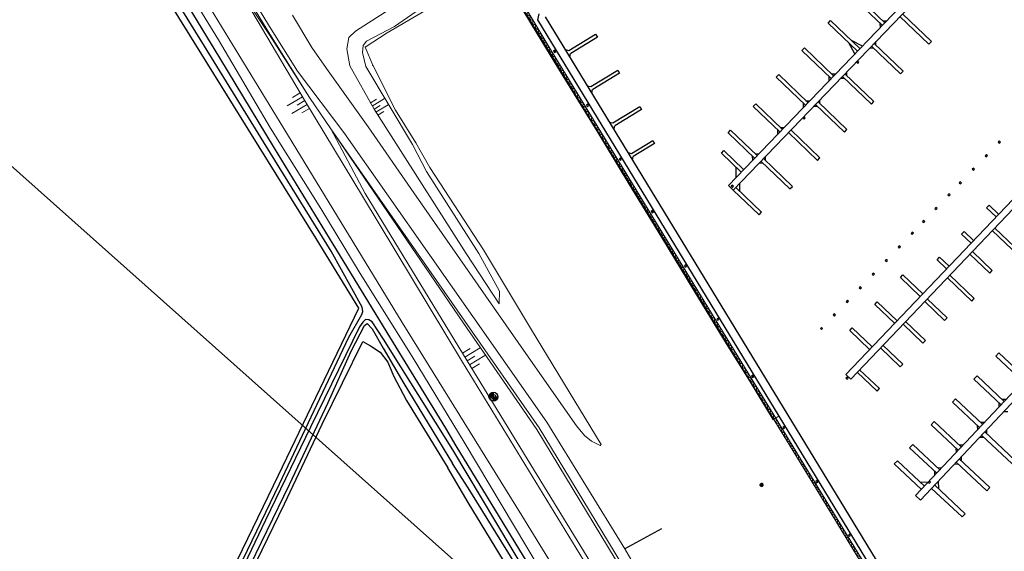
# Model space of a CAD drawing. Header units: metres. Extents: x 63969 to 66809, y 402115 to 403661.
# Tile 16 of 26: x 66072 to 66292, y 402473 to 402592. Entities that reach past the tile are written whole.
import ezdxf

# ---------------------------------------------------------------- set-up
doc = ezdxf.new("R2010")
doc.units = ezdxf.units.M
doc.layers.get('0').update_dxf_attribs({"linetype": 'CONTINUOUS'})
for name, color, linetype in [('0 @ 0.5', 7, 'CONTINUOUS'), ('0 @ 1', 7, 'CONTINUOUS'), ('BS-INSTEEK-SLOOT-KPN', 253, 'CONTINUOUS'), ('BS-MEERPAAL', 253, 'CONTINUOUS'), ('BS-OVERIG-KPN', 253, 'CONTINUOUS'), ('BS-STEIGER (CONTOUR)', 253, 'CONTINUOUS'), ('BS-VLAKAFSLUITING', 253, 'CONTINUOUS'), ('BS-WATERLIJN-KPN', 253, 'CONTINUOUS')]:
    doc.layers.add(name, color=color, linetype=linetype)
for name, color, linetype, lineweight in [('BS-DAMWAND', 253, 'CONTINUOUS', 0), ('BS-DIJKPAAL', 2, 'CONTINUOUS', 25), ('BS-FUNDATIE', 253, 'CONTINUOUS', 0), ('BS-HEK', 253, 'RASTER', 0), ('BS-KANT-VERHARDING', 253, 'CONTINUOUS', 0), ('BS-KRUINLIJN', 253, 'CONTINUOUS', 0), ('BS-LANTAARNPAAL-LICHTMAST', 253, 'CONTINUOUS', 0), ('BS-OVERIGE-LIJNEN', 253, 'CONTINUOUS', 0), ('BS-RASTER', 253, 'RASTER', 0), ('BS-SYMBOOL-TALUD', 253, 'CONTINUOUS', 0), ('BS-TEENLIJN', 253, 'CONTINUOUS', 0), ('BS-TUSSENBERM', 253, 'CONTINUOUS', 0)]:
    doc.layers.add(name, color=color, linetype=linetype, lineweight=lineweight)
doc.layers.add('TO-Viewport', color=152, linetype='CONTINUOUS', plot=False)
doc.linetypes.add('RASTER', pattern='A,3,-2,[200,RASTER,S=0.75,R=0,X=0,Y=0],-2,3', length=10)

# ---------------------------------------------------------------- blocks, each defined once
blk = doc.blocks.new('S03')
at = {"color": 0}
for p, q in [((-2.01, 0), (-2.01, -2.01)), ((-1, 0), (-1, -4.01)), ((0, 0), (0, -2.01)), ((1, 0), (1, -4.01)), ((2.01, 0), (2.01, -2.01))]:
    blk.add_line(p, q, dxfattribs=at)
blk = doc.blocks.new('Meerpaal')
at = {"layer": 'BS-MEERPAAL'}
blk.add_lwpolyline([(0, 0), (0.35, 0), (0.35, 0.35), (0, 0.35)], close=True, dxfattribs=at)
blk = doc.blocks.new('Larssengesp')
at = {"layer": 'BS-DAMWAND'}
for p, q in [((-0.6, 0.01), (-0.61, 0.01)), ((-0.61, -0.01), (-0.6, 0)), ((-0.58, 0.02), (-0.58, 0)), ((-0.58, -0.01), (-0.57, 0.02)), ((-0.45, 0.15), (-0.57, 0.03)), ((-0.57, 0.03), (-0.44, 0.14)), ((-0.18, 0.16), (-0.42, 0.16)), ((-0.42, 0.15), (-0.18, 0.15)), ((-0.16, 0.14), (-0.03, 0.03)), ((-0.03, 0.03), (-0.15, 0.15)), ((-0.03, 0.02), (-0.02, -0.01)), ((-0.02, 0), (-0.02, 0.02)), ((0.01, 0.01), (0, 0.01)), ((0, 0), (0.01, -0.01)), ((-0.62, 0), (-0.62, -0.01)), ((-0.59, -0.01), (-0.61, -0.01)), ((-0.61, -0.02), (-0.59, -0.02)), ((0.01, -0.01), (-0.01, -0.01)), ((-0.01, -0.02), (0.01, -0.02)), ((0.02, -0.01), (0.02, 0))]:
    blk.add_line(p, q, dxfattribs=at)
for points in [[(-1.24, 0), (-1.16, 0)], [(-1.2, 0.04), (-1.2, -0.04)], [(-0.56, 0), (-0.64, 0)], [(-0.64, 0), (-0.56, 0)], [(-0.6, 0.04), (-0.6, -0.04)], [(-0.6, -0.04), (-0.6, 0.04)], [(0.04, 0), (-0.04, 0)], [(0, -0.04), (0, 0.04)]]:
    blk.add_lwpolyline(points, dxfattribs=at)
blk.add_lwpolyline([(-0.59, -0.01), (-0.6, -0.01, -0.685109), (-0.6, 0), (-0.59, 0.01, 0.67911), (-0.59, 0.01), (-0.61, 0.01, 0.384342), (-0.62, 0), (-0.62, -0.02, -0.179283), (-0.63, -0.03), (-0.75, -0.15, -0.187597), (-0.78, -0.15), (-1.02, -0.15, -0.187597), (-1.05, -0.15), (-1.17, -0.03, -0.179283), (-1.18, -0.02), (-1.18, 0, 0.384342), (-1.19, 0.01), (-1.21, 0.01, 0.67911), (-1.21, 0.01), (-1.2, 0, -0.685109), (-1.2, -0.01), (-1.21, -0.01, -0.414219), (-1.22, 0), (-1.22, 0.01, -0.400407), (-1.21, 0.02), (-1.19, 0.02, -0.393259), (-1.18, 0.01), (-1.17, -0.02, 0.179283), (-1.17, -0.03), (-1.04, -0.14, 0.187597), (-1.02, -0.15), (-0.78, -0.15, 0.187597), (-0.76, -0.14), (-0.63, -0.03, 0.179283), (-0.63, -0.02), (-0.62, 0.01, -0.393259), (-0.61, 0.02), (-0.59, 0.02, -0.400407), (-0.58, 0.01), (-0.58, 0, -0.414219)], format="xyb", close=True, dxfattribs=at)
for centre, radius, start, end in [((-0.61, 0), 0.01, 89.9989, 180), ((-0.6, 0.01), 0.0025, 312.3386, 90.0002), ((-0.56, 0.01), 0.025, 132.5, 173.1567), ((-0.56, 0.01), 0.015, 132.5, 173.1567), ((-0.42, 0.12), 0.036, 90, 132.5), ((-0.42, 0.12), 0.03, 90, 132.5), ((-0.18, 0.12), 0.036, 47.5, 90), ((-0.18, 0.12), 0.03, 47.5, 90), ((-0.04, 0.01), 0.025, 6.8433, 47.5), ((-0.04, 0.01), 0.015, 6.8433, 47.5), ((0, 0.01), 0.0025, 89.9998, 227.6614), ((0.01, 0), 0.01, 0, 90.0011), ((-0.61, -0.01), 0.01, 180, 267.286), ((-0.61, -0.01), 0.0025, 132.3379, 269.0612), ((-0.59, 0), 0.008, 269.0612, 353.1567), ((-0.59, -0.01), 0.01, 267.286, 353.1567), ((-0.01, 0), 0.008, 186.8433, 270.9388), ((-0.01, -0.01), 0.01, 186.8433, 272.714), ((0.01, -0.01), 0.0025, 270.9388, 47.6621), ((0.01, -0.01), 0.01, 272.714, 0)]:
    blk.add_arc(centre, radius, start, end, dxfattribs=at)
blk = doc.blocks.new('DW')
at = {"layer": 'BS-DAMWAND', "xscale": -1, "rotation": 180}
for p in [(1.2, 0), (2.4, 0), (3.6, 0), (4.8, 0), (6, 0), (7.2, 0), (8.4, 0), (9.6, 0), (10.8, 0), (12, 0), (13.2, 0), (14.4, 0), (15.6, 0), (16.8, 0), (18, 0), (19.2, 0), (20.4, 0), (21.6, 0), (22.8, 0), (24, 0)]:
    blk.add_blockref('Larssengesp', p, dxfattribs=at)
blk = doc.blocks.new('dw1')
at = {"layer": 'BS-FUNDATIE', "rotation": 300.952048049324}
for p in [(0.02, -0.03), (12.36, -20.62), (24.71, -41.2), (37.05, -61.78)]:
    blk.add_blockref('DW', p, dxfattribs=at)
blk = doc.blocks.new('Dijkpaal')
at = {"layer": 'BS-DIJKPAAL'}
h = blk.add_hatch(color=256, dxfattribs=at)
h.paths.add_polyline_path([(0, 0), (0, 1, 0.414214), (-1, 0)])
h.paths.add_polyline_path([(1, 0), (0, 0), (0, -1, 0.414214)])
for p, q in [((-1, 0), (1, 0)), ((0, -1), (0, 1))]:
    blk.add_line(p, q, dxfattribs=at)
blk.add_circle((0, 0), 1, dxfattribs=at)
blk = doc.blocks.new('*U50')
at = {"layer": '0 @ 0.5', "xscale": 0.5, "yscale": 0.5, "zscale": 0.5}
blk.add_blockref('Dijkpaal', (66178.209, 402507.434), dxfattribs=at)
at = {"layer": '0 @ 1'}
blk.add_blockref('Dijkpaal', (66178.209, 402507.434), dxfattribs=at)

msp = doc.modelspace()

# ---------------------------------------------------------------- linework, layer by layer
at = {"layer": 'BS-DAMWAND', "flags": 128}
msp.add_lwpolyline([(66136.64, 402681.92), (66136.93, 402682.14), (66141.7, 402674.17), (66150.94, 402658.86), (66160.29, 402643.26), (66169.55, 402627.86), (66178.84, 402612.45), (66188.03, 402597.09), (66185.05, 402594.9), (66191.12, 402584.85), (66200.37, 402569.7), (66211.13, 402552.02), (66220.39, 402536.85), (66227.76, 402524.75), (66235.94, 402511.34), (66241.29, 402502.64), (66244.13, 402497.92), (66249.85, 402488.53), (66264.29, 402464.88)], dxfattribs=at)
at = {"layer": 'BS-HEK', "flags": 128}
msp.add_lwpolyline([(66184.43, 402597.32), (66185.03, 402594.59), (66184.56, 402594.24), (66186.74, 402590.66), (66192.77, 402580.77), (66201.27, 402566.9), (66208.48, 402555.04), (66215.73, 402543.1), (66222.97, 402531.22), (66230.23, 402519.33), (66235.31, 402511.14), (66240.67, 402502.28), (66241.84, 402503.03)], dxfattribs=at)
at = {"layer": 'BS-INSTEEK-SLOOT-KPN'}
for points in [[(66118.71, 402466.19, 0), (66130.2, 402489.89, 0), (66140.36, 402511.17, 0), (66148.13, 402527.22, 0), (66146.12, 402530.52, 0), (66138.57, 402542.83, 0), (66124.16, 402566.06, 0), (66110.33, 402588.31, 0), (66098.1, 402608.13, 0), (66087.61, 402624.33, 0), (66080.05, 402636.73, 0), (66077.89, 402639.09, 0), (66075.89, 402639.7, 0), (66072.87, 402639.59, 0), (66068.45, 402638.78, 0), (66065.65, 402637.92, 0), (66057.95, 402631.14, 0), (66037.22, 402611.95, 0), (66021.52, 402596.43, 0), (66001.58, 402576.47, 0), (65972.68, 402547.06, 0), (65927.16, 402501.55, 0)], [(66096.87, 402411.57, 0), (66105.59, 402430.55, 0), (66114.78, 402450.16, 0), (66122.68, 402467.21, 0), (66132.65, 402487.8, 0), (66141.3, 402506.13, 0), (66146.41, 402517.66, 0), (66149.38, 402523.35, 0), (66150.01, 402523.79, 0), (66151.12, 402522.61, 0), (66153.54, 402518.29, 0), (66158.19, 402510.42, 0), (66169.06, 402492.49, 0)], [(66239.58, 402376.65, 0), (66234.17, 402385.52, 0), (66225.3, 402400.7, 0), (66214.02, 402419.25, 0), (66203.08, 402436.88, 0), (66192.44, 402454.55, 0), (66181.99, 402471.81, 0), (66172.59, 402487.04, 0), (66169.06, 402492.49, 0)]]:
    msp.add_polyline3d(points, dxfattribs=at)
at = {"layer": 'BS-KANT-VERHARDING'}
for p, q in [((66163.99, 402558.7), (66175.96, 402540.28)), ((66235.48, 402511.1), (66243.68, 402497.69))]:
    msp.add_line(p, q, dxfattribs=at)
at = {"layer": 'BS-KANT-VERHARDING', "flags": 128}
for points in [[(66076.54, 402653.77), (66087.35, 402650.36), (66093.99, 402645.2), (66095.02, 402644.12), (66096.59, 402641.94), (66128.56, 402589.61), (66134.44, 402580.21), (66144.8, 402566.54), (66173.59, 402525.4), (66190.1, 402501.77), (66207.57, 402473.4), (66214.14, 402462.18), (66238, 402417.23), (66256.58, 402382.23), (66258.29, 402379.07)], [(66163.99, 402558.7), (66160.88, 402564.18), (66156.29, 402571.53), (66151.25, 402581.57), (66149.57, 402585.62), (66154.49, 402588.83), (66170.39, 402598.18)], [(66235.48, 402511.1), (66227.35, 402524.43), (66219.97, 402536.53), (66210.67, 402551.81), (66199.9, 402569.46), (66190.7, 402584.55), (66184.42, 402594.86), (66184.27, 402594.78), (66183.79, 402594.88), (66183.01, 402596.2)], [(66133.27, 402592.76), (66137.65, 402585.49), (66140.93, 402580.8), (66150.22, 402567.76), (66160.38, 402553.03), (66178.2, 402527.47), (66186.48, 402515.61), (66196.79, 402500.94), (66198.56, 402498.79), (66200.14, 402497.52), (66202.02, 402496.57), (66202.29, 402496.77), (66198.72, 402502.66), (66186.68, 402522.43), (66175.96, 402540.28)], [(66397.4, 402298.16), (66389.39, 402305.4), (66370.35, 402322.62), (66355.21, 402336.2), (66339.1, 402350.66), (66331.17, 402357.77), (66322.11, 402365.88), (66322.44, 402366.45), (66323.06, 402367.59), (66319.29, 402373.71), (66307.61, 402392.92), (66293.08, 402416.69), (66278.73, 402440.22), (66263.88, 402464.58), (66249.42, 402488.33), (66243.68, 402497.69)]]:
    msp.add_lwpolyline(points, dxfattribs=at)
at = {"layer": 'BS-KANT-VERHARDING'}
msp.add_lwpolyline([(66076.54, 402653.77), (66087.35, 402650.36), (66093.99, 402645.2), (66095.02, 402644.12), (66096.59, 402641.94), (66128.56, 402589.61), (66134.44, 402580.21), (66144.8, 402566.54), (66173.59, 402525.4), (66190.1, 402501.77), (66207.57, 402473.4), (66214.14, 402462.18), (66238, 402417.23), (66256.58, 402382.23), (66258.29, 402379.07)], dxfattribs=at)
for p in [(66149.57, 402585.62), (66151.25, 402581.57), (66156.29, 402571.53), (66160.88, 402564.18)]:
    msp.add_point(p, dxfattribs=at)
at = {"layer": 'BS-KRUINLIJN', "flags": 128}
for points in [[(66155.87, 402594.6), (66147.4, 402589.14), (66145.91, 402587.75), (66145.43, 402585.22), (66146.08, 402581.44), (66151.53, 402571.74), (66157.94, 402561.71), (66172.12, 402539.43), (66179.47, 402528.23), (66179.59, 402531.01), (66174.91, 402539.46)], [(66141.89, 402567.37), (66149.55, 402552.85), (66172.3, 402515.46), (66199.11, 402471.66), (66227, 402426.46), (66246.8, 402395.38)]]:
    msp.add_lwpolyline(points, dxfattribs=at)
at = {"layer": 'BS-KRUINLIJN'}
for points in [[(66121.12, 402599.02, 0), (66136.22, 402573.4, 0), (66148.97, 402552.29, 0), (66171.27, 402515.15, 0), (66198.34, 402470.91, 0), (66226.04, 402425.53, 0), (66253.52, 402380.68, 0)], [(66141.89, 402567.37, 0), (66149.55, 402552.85, 0), (66172.3, 402515.46, 0), (66199.11, 402471.66, 0), (66227, 402426.46, 0), (66246.8, 402395.38, 0)]]:
    msp.add_polyline3d(points, dxfattribs=at)
at = {"layer": 'BS-LANTAARNPAAL-LICHTMAST'}
msp.add_polyline3d([(66238, 402487.37, 0), (66237.91, 402487.41, 0), (66237.82, 402487.51, 0), (66237.77, 402487.6, 0), (66237.74, 402487.69, 0), (66237.74, 402487.74, 0), (66237.77, 402487.83, 0), (66237.82, 402487.93, 0), (66237.91, 402488.02, 0), (66238, 402488.07, 0), (66238.1, 402488.09, 0), (66238.14, 402488.09, 0), (66238.24, 402488.07, 0), (66238.33, 402488.02, 0), (66238.42, 402487.93, 0), (66238.47, 402487.83, 0), (66238.49, 402487.74, 0), (66238.49, 402487.69, 0), (66238.47, 402487.6, 0), (66238.42, 402487.51, 0), (66238.33, 402487.41, 0), (66238.24, 402487.37, 0), (66238.14, 402487.34, 0), (66238.1, 402487.34, 0)], close=True, dxfattribs=at)
for points in [[(66238.38, 402487.97, 0), (66237.86, 402487.46, 0)], [(66237.86, 402487.97, 0), (66238.38, 402487.46, 0)]]:
    msp.add_polyline3d(points, dxfattribs=at)
at = {"layer": 'BS-OVERIG-KPN'}
for points in [[(66115.34, 402448.59, 0), (66115.37, 402448.65, 0), (66121.53, 402462.95, 0), (66131.53, 402483.47, 0), (66139.96, 402501.28, 0), (66149.02, 402519.76, 0), (66150.73, 402518.85, 0), (66152.92, 402517.39, 0), (66154.64, 402515.18, 0), (66155.87, 402512.08, 0), (66158.77, 402506.56, 0), (66168.01, 402491.54, 0)], [(66225.32, 402382.49, 0), (66226.55, 402382.61, 0), (66227.74, 402383.5, 0), (66228.95, 402385.7, 0), (66230.01, 402387.81, 0), (66230.37, 402389.27, 0), (66224.2, 402399.84, 0), (66212.96, 402418.42, 0), (66201.78, 402436.29, 0), (66192.14, 402451.77, 0), (66181.52, 402469.11, 0), (66172.59, 402483.81, 0), (66168.01, 402491.54, 0)]]:
    msp.add_polyline3d(points, dxfattribs=at)
at = {"layer": 'BS-OVERIGE-LIJNEN'}
msp.add_polyline3d([(66094.67, 402643.48, 0), (66128.27, 402588.52, 0), (66137.12, 402574.33, 0)], dxfattribs=at)
at = {"layer": 'BS-RASTER', "flags": 128}
for points in [[(66256.52, 402378.02), (66254.63, 402381.28), (66246.8, 402395.38), (66235.54, 402416.04), (66211.82, 402460.64), (66187.88, 402500.14), (66171.53, 402523.89), (66141.89, 402567.37), (66137.12, 402574.33), (66128.13, 402588.35), (66121.12, 402599.02), (66101.33, 402631.83), (66097.84, 402635.53), (66096.11, 402636.07), (66090.99, 402633.22), (66090.33, 402632.83), (66093.11, 402626.77)], [(66090.99, 402633.22), (66090.33, 402632.83), (66093.11, 402626.77), (66103.41, 402609.02), (66116.75, 402587.25), (66128.38, 402567.5), (66139.66, 402549.54), (66148.43, 402534.99), (66160.01, 402516.44), (66171.85, 402496.87), (66188.23, 402469.59), (66206.65, 402439.57), (66222.27, 402414.18), (66236.54, 402390.96), (66249.14, 402370.59), (66258.89, 402355.38), (66262.01, 402350.23), (66262.89, 402348.8), (66273.07, 402327.1), (66273.6, 402326.19)]]:
    msp.add_lwpolyline(points, dxfattribs=at)
at = {"layer": 'BS-STEIGER (CONTOUR)'}
for p, q in [((66292.31, 402618.88), (66230.71, 402554.7)), ((66293.39, 402617.84), (66231.79, 402553.66)), ((66188.36, 402593.04), (66188.03, 402591.74)), ((66189.75, 402592.39), (66299.94, 402411.38)), ((66188.03, 402591.74), (66298.68, 402410)), ((66256.94, 402512.43), (66327.85, 402586.81)), ((66258.02, 402511.39), (66328.94, 402585.78)), ((66272.51, 402485.32), (66348.33, 402566.01)), ((66273.6, 402484.29), (66349.42, 402564.98)), ((66231.79, 402553.66), (66230.71, 402554.7)), ((66256.94, 402512.43), (66258.02, 402511.39)), ((66272.51, 402485.32), (66273.6, 402484.29))]:
    msp.add_line(p, q, dxfattribs=at)
for points in [[(66265.06, 402590.5), (66258.53, 402596.77), (66259.08, 402597.34), (66265.62, 402591.07)], [(66269.03, 402592.47), (66275.51, 402586.26), (66276.06, 402586.83), (66269.59, 402593.05)], [(66259.52, 402584.72), (66252.98, 402590.99), (66253.54, 402591.56), (66260.07, 402585.29)], [(66264.65, 402590.06), (66264.63, 402590.91)], [(66265.18, 402591.49), (66266.03, 402591.51)], [(66195.05, 402584.87), (66201.04, 402588.52), (66201.45, 402587.84), (66195.46, 402584.19)], [(66258.96, 402584.14), (66257.6, 402586.55)], [(66258.16, 402587.13), (66260.62, 402585.87)], [(66262.68, 402585.85), (66269.15, 402579.63), (66269.71, 402580.21), (66263.23, 402586.42)], [(66263.67, 402586.01), (66263.65, 402586.86)], [(66194.21, 402585.07), (66195.03, 402584.87), (66195.05, 402584.87)], [(66195.25, 402583.36), (66195.45, 402584.18), (66195.46, 402584.19)], [(66253.65, 402578.61), (66247.12, 402584.88), (66247.67, 402585.45), (66254.2, 402579.18)], [(66262.26, 402585.41), (66263.11, 402585.43)], [(66199.97, 402576.79), (66205.96, 402580.44), (66206.37, 402579.76), (66200.38, 402576.11)], [(66247.9, 402572.62), (66241.37, 402578.89), (66241.93, 402579.47), (66248.46, 402573.2)], [(66253.23, 402578.17), (66253.22, 402579.02)], [(66253.77, 402579.6), (66254.62, 402579.62)], [(66256.17, 402579.07), (66262.65, 402572.86), (66263.2, 402573.43), (66256.73, 402579.65)], [(66257.16, 402579.23), (66257.14, 402580.08)], [(66199.13, 402576.98), (66199.95, 402576.78), (66199.97, 402576.79)], [(66255.76, 402578.64), (66256.61, 402578.65)], [(66200.17, 402575.28), (66200.37, 402576.1), (66200.38, 402576.11)], [(66204.89, 402568.66), (66210.9, 402572.32), (66211.31, 402571.64), (66205.31, 402567.98)], [(66242.18, 402566.66), (66236.26, 402572.34), (66236.81, 402572.92), (66242.73, 402567.23)], [(66247.49, 402572.19), (66247.47, 402573.03)], [(66248.03, 402573.61), (66248.87, 402573.63)], [(66249.75, 402572.37), (66250.6, 402572.39)], [(66250.16, 402572.81), (66256.64, 402566.59), (66257.19, 402567.17), (66250.72, 402573.38)], [(66251.15, 402572.97), (66251.13, 402573.82)], [(66204.07, 402568.86), (66204.89, 402568.66), (66204.91, 402568.67)], [(66205.11, 402567.16), (66205.31, 402567.98), (66205.32, 402567.99)], [(66236.54, 402560.78), (66230.62, 402566.46), (66231.17, 402567.04), (66237.1, 402561.36)], [(66241.77, 402566.22), (66241.75, 402567.07)], [(66242.3, 402567.65), (66243.15, 402567.67)], [(66244.12, 402566.51), (66250.59, 402560.29), (66251.15, 402560.87), (66244.67, 402567.08)], [(66209.04, 402561.86), (66213.79, 402564.75), (66214.2, 402564.07), (66209.45, 402561.18)], [(66208.21, 402562.06), (66209.04, 402561.86), (66209.05, 402561.87)], [(66233.54, 402557.66), (66229.12, 402561.9), (66229.68, 402562.48), (66234.1, 402558.23)], [(66236.66, 402561.77), (66237.51, 402561.79)], [(66209.25, 402560.35), (66209.45, 402561.18), (66209.47, 402561.18)], [(66236.13, 402560.35), (66236.11, 402561.19)], [(66237.57, 402559.68), (66238.42, 402559.7)], [(66237.98, 402560.12), (66244.46, 402553.9), (66245.01, 402554.48), (66238.54, 402560.69)], [(66238.97, 402560.28), (66238.95, 402561.13)], [(66232.45, 402556.51), (66232.4, 402558.76)], [(66233.26, 402553.36), (66233.23, 402555.16)], [(66231.79, 402553.66), (66237.57, 402548.12), (66238.12, 402548.69), (66232.34, 402554.24)], [(66290.52, 402547.66), (66288.39, 402549.69), (66288.94, 402550.27), (66291.07, 402548.23)], [(66284.93, 402541.79), (66282.8, 402543.82), (66283.35, 402544.4), (66285.48, 402542.37)], [(66289.66, 402544.58), (66294.1, 402540.34), (66294.65, 402540.92), (66290.21, 402545.15)], [(66284.66, 402539.33), (66289.1, 402535.09), (66289.65, 402535.67), (66285.21, 402539.91)], [(66279.45, 402536.04), (66277.32, 402538.07), (66277.87, 402538.65), (66280, 402536.62)], [(66273.57, 402529.87), (66269.14, 402534.1), (66269.69, 402534.68), (66274.12, 402530.45)], [(66279.62, 402534.04), (66285.08, 402528.84), (66285.63, 402529.42), (66280.17, 402534.62)], [(66267.84, 402523.87), (66263.41, 402528.09), (66263.96, 402528.67), (66268.39, 402524.44)], [(66274.56, 402528.74), (66279, 402524.5), (66279.55, 402525.08), (66275.11, 402529.32)], [(66269.73, 402523.68), (66274.17, 402519.44), (66274.73, 402520.02), (66270.28, 402524.25)], [(66262.26, 402518.01), (66257.83, 402522.24), (66258.38, 402522.82), (66262.81, 402518.59)], [(66264.67, 402518.37), (66269.11, 402514.13), (66269.67, 402514.71), (66265.22, 402518.95)], [(66297.16, 402511.56), (66291.11, 402517.24), (66290.43, 402516.51), (66296.48, 402510.83)], [(66259.46, 402512.9), (66263.9, 402508.67), (66264.45, 402509.25), (66260.01, 402513.48)], [(66292.31, 402506.39), (66286.26, 402512.08), (66285.57, 402511.35), (66291.63, 402505.66)], [(66287.5, 402501.27), (66281.45, 402506.96), (66280.77, 402506.23), (66286.82, 402500.55)], [(66292.72, 402506.83), (66291.87, 402506.8)], [(66291.22, 402505.23), (66291.19, 402506.07)], [(66292.25, 402504.14), (66293.1, 402504.16)], [(66282.74, 402496.21), (66276.69, 402501.89), (66276, 402501.16), (66282.06, 402495.48)], [(66286.41, 402500.11), (66286.38, 402500.96)], [(66287.91, 402501.71), (66287.07, 402501.68)], [(66288.37, 402500), (66288.4, 402499.16)], [(66286.86, 402498.4), (66287.71, 402498.43)], [(66287.96, 402499.57), (66294.77, 402493.17), (66294.09, 402492.44), (66287.27, 402498.84)], [(66277.93, 402491.08), (66271.88, 402496.77), (66271.19, 402496.04), (66277.24, 402490.36)], [(66281.65, 402495.04), (66281.62, 402495.89)], [(66283.15, 402496.64), (66282.3, 402496.62)], [(66274.5, 402487.44), (66268.45, 402493.13), (66267.77, 402492.4), (66273.82, 402486.71)], [(66282.29, 402493.54), (66289.1, 402487.14), (66288.42, 402486.41), (66281.61, 402492.81)], [(66282.7, 402493.98), (66282.73, 402493.13)], [(66278.34, 402491.52), (66277.49, 402491.49)], [(66281.2, 402492.37), (66282.04, 402492.4)], [(66276.83, 402489.92), (66276.81, 402490.77)], [(66275.31, 402488.3), (66273.64, 402488.25)], [(66276.79, 402487.68), (66283.6, 402481.28), (66282.91, 402480.55), (66276.1, 402486.95)], [(66277.6, 402488.54), (66277.65, 402486.87)]]:
    msp.add_lwpolyline(points, dxfattribs=at)
at = {"layer": 'BS-TEENLIJN', "flags": 128}
for points in [[(66163.24, 402557.82), (66160.09, 402563.86), (66149.69, 402581.28), (66148.91, 402584.42), (66149.09, 402585.95), (66149.87, 402586.93), (66156.08, 402590.2), (66167.68, 402598.33), (66170.07, 402603.81), (66163.79, 402614.43), (66153.7, 402631.44), (66149.49, 402639.58), (66141.31, 402654.42), (66135.51, 402663.92), (66131.65, 402667.65), (66126.79, 402670.03), (66121.65, 402670.79), (66117.6, 402670.49), (66115.05, 402669.59), (66112.26, 402668.47), (66106.41, 402665.13)], [(66279.39, 402327.69), (66273.05, 402334.63), (66260.92, 402355.45), (66235.94, 402396.35), (66210.26, 402439.03), (66184.57, 402480.89), (66157.84, 402524.04), (66131.38, 402567.38), (66105.13, 402610.39), (66090.99, 402633.22), (66085.76, 402639.62), (66074.32, 402644.53)], [(66174.91, 402539.46), (66163.24, 402557.82)]]:
    msp.add_lwpolyline(points, dxfattribs=at)
at = {"layer": 'BS-TEENLIJN'}
msp.add_polyline3d([(66279.39, 402327.69, 0), (66273.05, 402334.63, 0), (66260.92, 402355.45, 0), (66235.94, 402396.35, 0), (66210.26, 402439.03, 0), (66184.57, 402480.89, 0), (66157.84, 402524.04, 0), (66131.38, 402567.38, 0), (66105.13, 402610.39, 0), (66090.99, 402633.22, 0), (66085.76, 402639.62, 0), (66074.32, 402644.53, 0)], dxfattribs=at)
at = {"layer": 'BS-TUSSENBERM', "flags": 128}
msp.add_lwpolyline([(66141.89, 402567.37), (66171.82, 402524.36), (66188.39, 402500.5), (66212.42, 402460.92), (66236.29, 402416.49), (66246.8, 402395.38)], dxfattribs=at)
at = {"layer": 'BS-TUSSENBERM'}
msp.add_lwpolyline([(66141.89, 402567.37), (66171.82, 402524.36), (66188.39, 402500.5), (66212.42, 402460.92), (66236.29, 402416.49), (66246.8, 402395.38)], dxfattribs=at)
at = {"layer": 'BS-VLAKAFSLUITING'}
msp.add_polyline3d([(66215.75, 402477.92, 0), (66207.57, 402473.4, 0)], dxfattribs=at)
at = {"layer": 'BS-WATERLIJN-KPN'}
for points in [[(66117.18, 402460.48, 0), (66130.4, 402487.98, 0), (66145.86, 402520.75, 0), (66148.77, 402525.84, 0), (66149.02, 402526.49, 0), (66148.86, 402527.43, 0), (66141.93, 402540, 0), (66128.37, 402561.93, 0), (66113.67, 402585.81, 0), (66098.55, 402610.34, 0), (66086.87, 402629.06, 0), (66082.88, 402635.39, 0), (66080.76, 402638.2, 0), (66079.85, 402638.94, 0), (66078.57, 402639.55, 0), (66075.81, 402640.33, 0), (66073.32, 402640.44, 0), (66070.37, 402640.1, 0)], [(66083.62, 402639.16, 0), (66083.78, 402638.22, 0), (66085.27, 402635.5, 0), (66093.84, 402621.34, 0), (66105.12, 402602.77, 0), (66117.03, 402583.2, 0), (66129.21, 402562.98, 0), (66142.35, 402541.58, 0), (66154.99, 402520.83, 0), (66167.48, 402500.42, 0), (66169.83, 402496.47, 0)], [(66169.12, 402495.59, 0), (66153.61, 402520.32, 0), (66151.07, 402524.19, 0), (66150.39, 402524.66, 0), (66149.6, 402524.68, 0), (66148.99, 402524.12, 0), (66148.25, 402523.08, 0), (66137.31, 402500.67, 0), (66127.29, 402479.81, 0), (66117, 402458.27, 0), (66109.04, 402441.72, 0), (66099.7, 402422.39, 0), (66093.31, 402408.8, 0)], [(66245.62, 402368.84, 0), (66231.37, 402392.4, 0), (66213.07, 402422.75, 0), (66188.76, 402462.63, 0), (66169.12, 402495.59, 0)], [(66169.83, 402496.47, 0), (66189.95, 402463.35, 0), (66214.26, 402423.47, 0), (66232.56, 402393.12, 0), (66251.84, 402361.25, 0), (66255.57, 402354.98, 0), (66255.7, 402354.42, 0), (66255.24, 402353.93, 0), (66254.52, 402354.23, 0), (66254.05, 402354.74, 0), (66250.64, 402360.53, 0), (66245.62, 402368.84, 0)]]:
    msp.add_polyline3d(points, dxfattribs=at)
at = {"layer": 'TO-Viewport'}
msp.add_lwpolyline([(66488.99, 402185.9), (66719.78, 402444.79), (66209.3, 402899.86), (66053.35, 402883.07), (66018.76, 402844.27), (66064.14, 402564.64)], close=True, dxfattribs=at)

# ---------------------------------------------------------------- block references
for p, rotation in [((66259.35, 402582.22), 316.1738596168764), ((66247.39, 402569.75), 316.1738596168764), ((66290.99, 402564.37), 316.581645), ((66288.09, 402561.33), 316.581645), ((66285.19, 402558.29), 316.581645), ((66231.34, 402554.5), 316.1738596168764), ((66282.29, 402555.25), 316.581645), ((66279.74, 402552.57), 316.581645), ((66276.84, 402549.53), 316.581645), ((66274.08, 402546.64), 316.581645), ((66271.53, 402543.96), 316.581645), ((66268.63, 402540.92), 316.581645), ((66265.73, 402537.88), 316.581645), ((66262.83, 402534.84), 316.581645), ((66259.93, 402531.8), 316.581645), ((66257.04, 402528.76), 316.581645), ((66254.14, 402525.72), 316.581645), ((66251.24, 402522.68), 316.581645), ((66256.93, 402511.58), 316.581645), ((66275.34, 402488.33), 316.7851979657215)]:
    msp.add_blockref('Meerpaal', p, dxfattribs=dict(rotation=rotation))
msp.add_blockref('*U50', (0, 0))
at = {"layer": 'BS-FUNDATIE', "rotation": 0.4213186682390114}
for p in [(66184.79, 402594.8), (66234.77, 402512.83)]:
    msp.add_blockref('dw1', p, dxfattribs=at)
at = {"layer": 'BS-MEERPAAL', "rotation": 301.3323042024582}
for p in [(66191.64, 402584.72), (66198.99, 402572.65), (66206.31, 402560.62), (66213.47, 402548.86), (66220.86, 402536.73), (66228.1, 402524.84), (66235.88, 402512.06), (66242.85, 402500.61), (66250.22, 402488.5), (66257.5, 402476.53)]:
    msp.add_blockref('Meerpaal', p, dxfattribs=at)
at = {"layer": 'BS-SYMBOOL-TALUD'}
for p, rotation in [((66136.07, 402573.65), 300.5031700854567), ((66172.3, 402515.46), 121.3201148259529)]:
    msp.add_blockref('S03', p, dxfattribs=dict(at, rotation=rotation))
at = {"layer": 'BS-SYMBOOL-TALUD', "xscale": 0.8, "yscale": 0.8, "zscale": 0.8, "rotation": 121.3201148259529}
msp.add_blockref('S03', (66151.53, 402571.74), dxfattribs=at)

doc.saveas('drawing.dxf')
